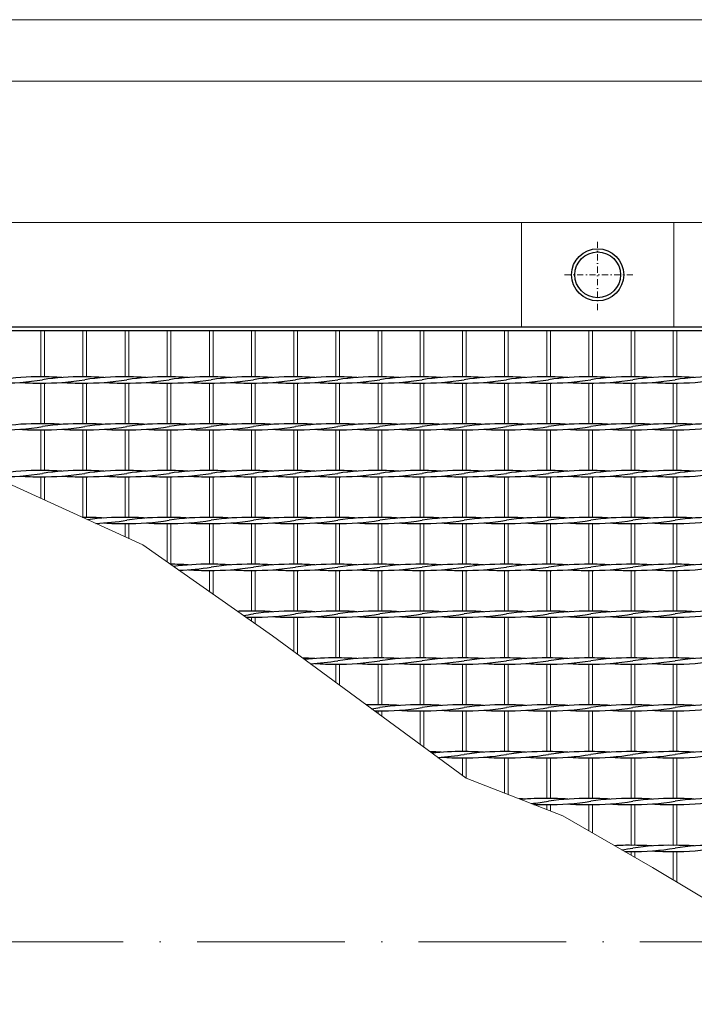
# Model space of a CAD drawing. Header units: millimetres. Extents: x -6178 to 18141, y -8419 to 8560.
# Tile 11 of 256: x -4123 to -3574, y -2056 to -1255. Entities that reach past the tile are written whole.
import ezdxf

# ---------------------------------------------------------------- set-up
doc = ezdxf.new("R2010")
doc.units = ezdxf.units.MM
doc.linetypes.add('ACAD_ISO10W100', pattern=[18, 12, -3, 0, -3])
doc.linetypes.add('DASHDOT', pattern=[1, 0.5, -0.25, 0, -0.25])
for name, color, linetype, lineweight in [('Geländer', 7, 'Continuous', 25), ('Pflaster-Gehweg', 7, 'Continuous', 15), ('Stufen&Podest', 7, 'Continuous', 9), ('Tragegurt', 7, 'Continuous', 20)]:
    doc.layers.add(name, color=color, linetype=linetype, lineweight=lineweight)

msp = doc.modelspace()

# ---------------------------------------------------------------- linework, layer by layer
at = {"linetype": 'ACAD_ISO10W100', "lineweight": 18, "ltscale": 10}
msp.add_line((7127.74035, -2005.40053), (-5297.4259, -2005.40053), dxfattribs=at)
at = {"layer": 'Geländer', "lineweight": 9}
for p, q in [((-3714.61948, -1420.40053), (-3714.61948, -1505.40053)), ((-3590.61948, -1420.40053), (-3590.61948, -1505.40053))]:
    msp.add_line(p, q, dxfattribs=at)
at = {"layer": 'Geländer', "linetype": 'DASHDOT', "lineweight": 9, "ltscale": 10}
for p, q in [((-3652.61948, -1491.55799), (-3652.61948, -1434.24307)), ((-3623.96202, -1462.90053), (-3681.27694, -1462.90053))]:
    msp.add_line(p, q, dxfattribs=at)
at = {"layer": 'Geländer'}
for radius in [21.2, 18.6]:
    msp.add_circle((-3652.61948, -1462.90053), radius, dxfattribs=at)
at = {"layer": 'Pflaster-Gehweg'}
for p, q in [((2004.38052, -1255.40053), (-4546.19553, -1255.40053)), ((2004.38052, -1305.40053), (-4546.19553, -1305.40053))]:
    msp.add_line(p, q, dxfattribs=at)
at = {"layer": 'Stufen&Podest', "lineweight": 30}
for p, q in [((375.89286, -1505.40053), (-4984.61948, -1505.40053)), ((-2120.61948, -1508.40053), (-4981.61948, -1508.40053))]:
    msp.add_line(p, q, dxfattribs=at)
at = {"layer": 'Stufen&Podest'}
for p, q in [((-4105.61948, -1508.40053), (-4105.61948, -1545.9469)), ((-4102.61948, -1508.40053), (-4102.61948, -1545.93517)), ((-4071.31948, -1508.40053), (-4071.31948, -1545.9469)), ((-4068.31948, -1508.40053), (-4068.31948, -1545.93517)), ((-3968.41948, -1508.40053), (-3968.41948, -1545.9469)), ((-3965.41948, -1508.40053), (-3965.41948, -1545.93517)), ((-3934.11948, -1508.40053), (-3934.11948, -1545.9469)), ((-3931.11948, -1508.40053), (-3931.11948, -1545.93517)), ((-3831.21948, -1508.40053), (-3831.21948, -1545.9469)), ((-3828.21948, -1508.40053), (-3828.21948, -1545.93517)), ((-3796.91948, -1508.40053), (-3796.91948, -1545.9469)), ((-3793.91948, -1508.40053), (-3793.91948, -1545.93517)), ((-3694.01948, -1508.40053), (-3694.01948, -1545.9469)), ((-3691.01948, -1508.40053), (-3691.01948, -1545.93517)), ((-3591.11948, -1508.40053), (-3591.11948, -1545.9469)), ((-3588.11948, -1508.40053), (-3588.11948, -1545.93517)), ((-4105.61948, -1550.9469), (-4105.61948, -1584.0469)), ((-4102.61948, -1550.95862), (-4102.61948, -1584.03517)), ((-4071.31948, -1550.9469), (-4071.31948, -1584.0469)), ((-4068.31948, -1550.95862), (-4068.31948, -1584.03517)), ((-3968.41948, -1550.9469), (-3968.41948, -1584.0469)), ((-3965.41948, -1550.95862), (-3965.41948, -1584.03517)), ((-3934.11948, -1550.9469), (-3934.11948, -1584.0469)), ((-3931.11948, -1550.95862), (-3931.11948, -1584.03517)), ((-3831.21948, -1550.9469), (-3831.21948, -1584.0469)), ((-3828.21948, -1550.95862), (-3828.21948, -1584.03517)), ((-3796.91948, -1550.9469), (-3796.91948, -1584.0469)), ((-3793.91948, -1550.95862), (-3793.91948, -1584.03517)), ((-3694.01948, -1550.9469), (-3694.01948, -1584.0469)), ((-3691.01948, -1550.95862), (-3691.01948, -1584.03517)), ((-3591.11948, -1550.9469), (-3591.11948, -1584.0469)), ((-3588.11948, -1550.95862), (-3588.11948, -1584.03517)), ((-4105.61948, -1589.0469), (-4105.61948, -1622.1469)), ((-4102.61948, -1589.05862), (-4102.61948, -1622.13517)), ((-4071.31948, -1589.0469), (-4071.31948, -1622.1469)), ((-4068.31948, -1589.05862), (-4068.31948, -1622.13517)), ((-3968.41948, -1589.0469), (-3968.41948, -1622.1469)), ((-3965.41948, -1589.05862), (-3965.41948, -1622.13517)), ((-3934.11948, -1589.0469), (-3934.11948, -1622.1469)), ((-3931.11948, -1589.05862), (-3931.11948, -1622.13517)), ((-3831.21948, -1589.0469), (-3831.21948, -1622.1469)), ((-3828.21948, -1589.05862), (-3828.21948, -1622.13517)), ((-3796.91948, -1589.0469), (-3796.91948, -1622.1469)), ((-3793.91948, -1589.05862), (-3793.91948, -1622.13517)), ((-3694.01948, -1589.0469), (-3694.01948, -1622.1469)), ((-3691.01948, -1589.05862), (-3691.01948, -1622.13517)), ((-3591.11948, -1589.0469), (-3591.11948, -1622.1469)), ((-3588.11948, -1589.05862), (-3588.11948, -1622.13517)), ((-4105.61948, -1627.1469), (-4105.61948, -1644.72324)), ((-4102.61948, -1627.15862), (-4102.61948, -1646.08871)), ((-4071.31948, -1627.1469), (-4071.31948, -1660.2469)), ((-4068.31948, -1627.15862), (-4068.31948, -1660.23517)), ((-3968.41948, -1627.1469), (-3968.41948, -1660.2469)), ((-3965.41948, -1627.15862), (-3965.41948, -1660.23517)), ((-3934.11948, -1627.1469), (-3934.11948, -1660.2469)), ((-3931.11948, -1627.15862), (-3931.11948, -1660.23517)), ((-3831.21948, -1627.1469), (-3831.21948, -1660.2469)), ((-3828.21948, -1627.15862), (-3828.21948, -1660.23517)), ((-3796.91948, -1627.1469), (-3796.91948, -1660.2469)), ((-3793.91948, -1627.15862), (-3793.91948, -1660.23517)), ((-3694.01948, -1627.1469), (-3694.01948, -1660.2469)), ((-3691.01948, -1627.15862), (-3691.01948, -1660.23517)), ((-3591.11948, -1627.1469), (-3591.11948, -1660.2469)), ((-3588.11948, -1627.15862), (-3588.11948, -1660.23517)), ((-3968.41948, -1665.2469), (-3968.41948, -1698.3469)), ((-3965.41948, -1665.25862), (-3965.41948, -1698.33517)), ((-3934.11948, -1665.2469), (-3934.11948, -1698.3469)), ((-3931.11948, -1665.25862), (-3931.11948, -1698.33517)), ((-3831.21948, -1665.2469), (-3831.21948, -1698.3469)), ((-3828.21948, -1665.25862), (-3828.21948, -1698.33517)), ((-3796.91948, -1665.2469), (-3796.91948, -1698.3469)), ((-3793.91948, -1665.25862), (-3793.91948, -1698.33517)), ((-3694.01948, -1665.2469), (-3694.01948, -1698.3469)), ((-3691.01948, -1665.25862), (-3691.01948, -1698.33517)), ((-3591.11948, -1665.2469), (-3591.11948, -1698.3469)), ((-3588.11948, -1665.25862), (-3588.11948, -1698.33517)), ((-3968.41948, -1703.3469), (-3968.41948, -1720.63838)), ((-3965.41948, -1703.35862), (-3965.41948, -1722.74809)), ((-3934.11948, -1703.3469), (-3934.11948, -1736.4469)), ((-3931.11948, -1703.35862), (-3931.11948, -1736.43517)), ((-3831.21948, -1703.3469), (-3831.21948, -1736.4469)), ((-3828.21948, -1703.35862), (-3828.21948, -1736.43517)), ((-3796.91948, -1703.3469), (-3796.91948, -1736.4469)), ((-3793.91948, -1703.35862), (-3793.91948, -1736.43517)), ((-3694.01948, -1703.3469), (-3694.01948, -1736.4469)), ((-3691.01948, -1703.35862), (-3691.01948, -1736.43517)), ((-3591.11948, -1703.3469), (-3591.11948, -1736.4469)), ((-3588.11948, -1703.35862), (-3588.11948, -1736.43517)), ((-3934.11948, -1741.4469), (-3934.11948, -1744.75938)), ((-3931.11948, -1741.45862), (-3931.11948, -1746.86909)), ((-3831.21948, -1741.4469), (-3831.21948, -1774.5469)), ((-3828.21948, -1741.45862), (-3828.21948, -1774.53517)), ((-3796.91948, -1741.4469), (-3796.91948, -1774.5469)), ((-3793.91948, -1741.45862), (-3793.91948, -1774.53517)), ((-3694.01948, -1741.4469), (-3694.01948, -1774.5469)), ((-3691.01948, -1741.45862), (-3691.01948, -1774.53517)), ((-3591.11948, -1741.4469), (-3591.11948, -1774.5469)), ((-3588.11948, -1741.45862), (-3588.11948, -1774.53517)), ((-3831.21948, -1779.5469), (-3831.21948, -1812.6469)), ((-3828.21948, -1779.55862), (-3828.21948, -1812.63517)), ((-3796.91948, -1779.5469), (-3796.91948, -1812.6469)), ((-3793.91948, -1779.55862), (-3793.91948, -1812.63517)), ((-3694.01948, -1779.5469), (-3694.01948, -1812.6469)), ((-3691.01948, -1779.55862), (-3691.01948, -1812.63517)), ((-3591.11948, -1779.5469), (-3591.11948, -1812.6469)), ((-3588.11948, -1779.55862), (-3588.11948, -1812.63517)), ((-3831.21948, -1817.6469), (-3831.21948, -1819.7538)), ((-3828.21948, -1817.65862), (-3828.21948, -1821.95533)), ((-3796.91948, -1817.6469), (-3796.91948, -1844.92459)), ((-3793.91948, -1817.65862), (-3793.91948, -1847.12611)), ((-3694.01948, -1817.6469), (-3694.01948, -1850.7469)), ((-3691.01948, -1817.65862), (-3691.01948, -1850.73517)), ((-3591.11948, -1817.6469), (-3591.11948, -1850.7469)), ((-3588.11948, -1817.65862), (-3588.11948, -1850.73517)), ((-3694.01948, -1855.7469), (-3694.01948, -1888.8469)), ((-3691.01948, -1855.75862), (-3691.01948, -1888.83517)), ((-3591.11948, -1855.7469), (-3591.11948, -1888.8469)), ((-3588.11948, -1855.75862), (-3588.11948, -1888.83517)), ((-3694.01948, -1893.8469), (-3694.01948, -1897.75449)), ((-3691.01948, -1893.85862), (-3691.01948, -1898.91871)), ((-3591.11948, -1893.8469), (-3591.11948, -1926.9469)), ((-3588.11948, -1893.85862), (-3588.11948, -1926.93517)), ((-3591.11948, -1931.9469), (-3591.11948, -1955.04224)), ((-3588.11948, -1931.95862), (-3588.11948, -1956.84138))]:
    msp.add_line(p, q, dxfattribs=at)
at = {"layer": 'Stufen&Podest', "lineweight": 20}
for p, q in [((-4037.01948, -1508.40053), (-4037.01948, -1545.9469)), ((-4034.01948, -1508.40053), (-4034.01948, -1545.93517)), ((-4002.71948, -1508.40053), (-4002.71948, -1545.9469)), ((-3999.71948, -1508.40053), (-3999.71948, -1545.93517)), ((-3899.81948, -1508.40053), (-3899.81948, -1545.9469)), ((-3896.81948, -1508.40053), (-3896.81948, -1545.93517)), ((-3865.51948, -1508.40053), (-3865.51948, -1545.9469)), ((-3862.51948, -1508.40053), (-3862.51948, -1545.93517)), ((-3762.61948, -1508.40053), (-3762.61948, -1545.9469)), ((-3759.61948, -1508.40053), (-3759.61948, -1545.93517)), ((-3728.31948, -1508.40053), (-3728.31948, -1545.9469)), ((-3725.31948, -1508.40053), (-3725.31948, -1545.93517)), ((-3659.71948, -1508.40053), (-3659.71948, -1545.9469)), ((-3656.71948, -1508.40053), (-3656.71948, -1545.93517)), ((-3625.41948, -1508.40053), (-3625.41948, -1545.9469)), ((-3622.41948, -1508.40053), (-3622.41948, -1545.93517)), ((-4037.01948, -1550.9469), (-4037.01948, -1584.0469)), ((-4034.01948, -1550.95862), (-4034.01948, -1584.03517)), ((-4002.71948, -1550.9469), (-4002.71948, -1584.0469)), ((-3999.71948, -1550.95862), (-3999.71948, -1584.03517)), ((-3899.81948, -1550.9469), (-3899.81948, -1584.0469)), ((-3896.81948, -1550.95862), (-3896.81948, -1584.03517)), ((-3865.51948, -1550.9469), (-3865.51948, -1584.0469)), ((-3862.51948, -1550.95862), (-3862.51948, -1584.03517)), ((-3762.61948, -1550.9469), (-3762.61948, -1584.0469)), ((-3759.61948, -1550.95862), (-3759.61948, -1584.03517)), ((-3728.31948, -1550.9469), (-3728.31948, -1584.0469)), ((-3725.31948, -1550.95862), (-3725.31948, -1584.03517)), ((-3659.71948, -1550.9469), (-3659.71948, -1584.0469)), ((-3656.71948, -1550.95862), (-3656.71948, -1584.03517)), ((-3625.41948, -1550.9469), (-3625.41948, -1584.0469)), ((-3622.41948, -1550.95862), (-3622.41948, -1584.03517)), ((-4037.01948, -1589.0469), (-4037.01948, -1622.1469)), ((-4034.01948, -1589.05862), (-4034.01948, -1622.13517)), ((-4002.71948, -1589.0469), (-4002.71948, -1622.1469)), ((-3999.71948, -1589.05862), (-3999.71948, -1622.13517)), ((-3899.81948, -1589.0469), (-3899.81948, -1622.1469)), ((-3896.81948, -1589.05862), (-3896.81948, -1622.13517)), ((-3865.51948, -1589.0469), (-3865.51948, -1622.1469)), ((-3862.51948, -1589.05862), (-3862.51948, -1622.13517)), ((-3762.61948, -1589.0469), (-3762.61948, -1622.1469)), ((-3759.61948, -1589.05862), (-3759.61948, -1622.13517)), ((-3728.31948, -1589.0469), (-3728.31948, -1622.1469)), ((-3725.31948, -1589.05862), (-3725.31948, -1622.13517)), ((-3659.71948, -1589.0469), (-3659.71948, -1622.1469)), ((-3656.71948, -1589.05862), (-3656.71948, -1622.13517)), ((-3625.41948, -1589.0469), (-3625.41948, -1622.1469)), ((-3622.41948, -1589.05862), (-3622.41948, -1622.13517)), ((-4037.01948, -1627.1469), (-4037.01948, -1660.2469)), ((-4034.01948, -1627.15862), (-4034.01948, -1660.23517)), ((-4002.71948, -1627.1469), (-4002.71948, -1660.2469)), ((-3999.71948, -1627.15862), (-3999.71948, -1660.23517)), ((-3899.81948, -1627.1469), (-3899.81948, -1660.2469)), ((-3896.81948, -1627.15862), (-3896.81948, -1660.23517)), ((-3865.51948, -1627.1469), (-3865.51948, -1660.2469)), ((-3862.51948, -1627.15862), (-3862.51948, -1660.23517)), ((-3762.61948, -1627.1469), (-3762.61948, -1660.2469)), ((-3759.61948, -1627.15862), (-3759.61948, -1660.23517)), ((-3728.31948, -1627.1469), (-3728.31948, -1660.2469)), ((-3725.31948, -1627.15862), (-3725.31948, -1660.23517)), ((-3659.71948, -1627.1469), (-3659.71948, -1660.2469)), ((-3656.71948, -1627.15862), (-3656.71948, -1660.23517)), ((-3625.41948, -1627.1469), (-3625.41948, -1660.2469)), ((-3622.41948, -1627.15862), (-3622.41948, -1660.23517)), ((-4037.01948, -1665.2469), (-4037.01948, -1675.94699)), ((-4034.01948, -1665.25862), (-4034.01948, -1677.31246)), ((-4002.71948, -1665.2469), (-4002.71948, -1696.51737)), ((-3999.71948, -1665.25862), (-3999.71948, -1698.33517)), ((-3899.81948, -1665.2469), (-3899.81948, -1698.3469)), ((-3896.81948, -1665.25862), (-3896.81948, -1698.33517)), ((-3865.51948, -1665.2469), (-3865.51948, -1698.3469)), ((-3862.51948, -1665.25862), (-3862.51948, -1698.33517)), ((-3762.61948, -1665.2469), (-3762.61948, -1698.3469)), ((-3759.61948, -1665.25862), (-3759.61948, -1698.33517)), ((-3728.31948, -1665.2469), (-3728.31948, -1698.3469)), ((-3725.31948, -1665.25862), (-3725.31948, -1698.33517)), ((-3659.71948, -1665.2469), (-3659.71948, -1698.3469)), ((-3656.71948, -1665.25862), (-3656.71948, -1698.33517)), ((-3625.41948, -1665.2469), (-3625.41948, -1698.3469)), ((-3622.41948, -1665.25862), (-3622.41948, -1698.33517)), ((-3899.81948, -1703.3469), (-3899.81948, -1736.4469)), ((-3896.81948, -1703.35862), (-3896.81948, -1736.43517)), ((-3865.51948, -1703.3469), (-3865.51948, -1736.4469)), ((-3862.51948, -1703.35862), (-3862.51948, -1736.43517)), ((-3762.61948, -1703.3469), (-3762.61948, -1736.4469)), ((-3759.61948, -1703.35862), (-3759.61948, -1736.43517)), ((-3728.31948, -1703.3469), (-3728.31948, -1736.4469)), ((-3725.31948, -1703.35862), (-3725.31948, -1736.43517)), ((-3659.71948, -1703.3469), (-3659.71948, -1736.4469)), ((-3656.71948, -1703.35862), (-3656.71948, -1736.43517)), ((-3625.41948, -1703.3469), (-3625.41948, -1736.4469)), ((-3622.41948, -1703.35862), (-3622.41948, -1736.43517)), ((-3899.81948, -1741.4469), (-3899.81948, -1769.41223)), ((-3896.81948, -1741.45862), (-3896.81948, -1771.61376)), ((-3865.51948, -1741.4469), (-3865.51948, -1774.5469)), ((-3862.51948, -1741.45862), (-3862.51948, -1774.53517)), ((-3762.61948, -1741.4469), (-3762.61948, -1774.5469)), ((-3759.61948, -1741.45862), (-3759.61948, -1774.53517)), ((-3728.31948, -1741.4469), (-3728.31948, -1774.5469)), ((-3725.31948, -1741.45862), (-3725.31948, -1774.53517)), ((-3659.71948, -1741.4469), (-3659.71948, -1774.5469)), ((-3656.71948, -1741.45862), (-3656.71948, -1774.53517)), ((-3625.41948, -1741.4469), (-3625.41948, -1774.5469)), ((-3622.41948, -1741.45862), (-3622.41948, -1774.53517)), ((-3865.51948, -1779.5469), (-3865.51948, -1794.58302)), ((-3862.51948, -1779.55862), (-3862.51948, -1796.78454)), ((-3762.61948, -1779.5469), (-3762.61948, -1812.6469)), ((-3759.61948, -1779.55862), (-3759.61948, -1812.63517)), ((-3728.31948, -1779.5469), (-3728.31948, -1812.6469)), ((-3725.31948, -1779.55862), (-3725.31948, -1812.63517)), ((-3659.71948, -1779.5469), (-3659.71948, -1812.6469)), ((-3656.71948, -1779.55862), (-3656.71948, -1812.63517)), ((-3625.41948, -1779.5469), (-3625.41948, -1812.6469)), ((-3622.41948, -1779.55862), (-3622.41948, -1812.63517)), ((-3762.61948, -1817.6469), (-3762.61948, -1850.7469)), ((-3759.61948, -1817.65862), (-3759.61948, -1850.73517)), ((-3728.31948, -1817.6469), (-3728.31948, -1850.7469)), ((-3725.31948, -1817.65862), (-3725.31948, -1850.73517)), ((-3659.71948, -1817.6469), (-3659.71948, -1850.7469)), ((-3656.71948, -1817.65862), (-3656.71948, -1850.73517)), ((-3625.41948, -1817.6469), (-3625.41948, -1850.7469)), ((-3622.41948, -1817.65862), (-3622.41948, -1850.73517)), ((-3762.61948, -1855.7469), (-3762.61948, -1870.09537)), ((-3759.61948, -1855.75862), (-3759.61948, -1872.2969)), ((-3728.31948, -1855.7469), (-3728.31948, -1884.44359)), ((-3725.31948, -1855.75862), (-3725.31948, -1885.6078)), ((-3659.71948, -1855.7469), (-3659.71948, -1888.8469)), ((-3656.71948, -1855.75862), (-3656.71948, -1888.83517)), ((-3625.41948, -1855.7469), (-3625.41948, -1888.8469)), ((-3622.41948, -1855.75862), (-3622.41948, -1888.83517)), ((-3659.71948, -1893.8469), (-3659.71948, -1915.05653)), ((-3656.71948, -1893.85862), (-3656.71948, -1916.78858)), ((-3625.41948, -1893.8469), (-3625.41948, -1926.9469)), ((-3622.41948, -1893.85862), (-3622.41948, -1926.93517)), ((-3625.41948, -1931.9469), (-3625.41948, -1934.85964)), ((-3622.41948, -1931.95862), (-3622.41948, -1936.59169))]:
    msp.add_line(p, q, dxfattribs=at)
at = {"layer": 'Stufen&Podest'}
msp.add_lwpolyline([(-2802.21948, -1508.40053), (-2822.12668, -1640.87481), (-2884.87451, -1757.65994), (-2989.81488, -1796.58831), (-3057.97203, -1874.44507), (-3131.2815, -1954.81194), (-3264.29358, -2022.58916), (-3372.24263, -2056.24439), (-3466.3644, -2030.29214), (-3543.17642, -1983.79436), (-3608.08798, -1944.86599), (-3680.80562, -1902.88244), (-3759.61948, -1872.2969), (-3917.19693, -1756.65993), (-4022.70706, -1682.46139), (-4191.58185, -1605.5969), (-4325.96134, -1566.82272), (-4366.68238, -1527.16785), (-4366.68238, -1508.40053)], dxfattribs=at)
at = {"layer": 'Stufen&Podest', "lineweight": 30}
for centre, start, end in [((-4137.61848, -1345.96863), 269.21089483, 279.41143824), ((-4107.92048, -1750.91343), 89.21089462, 98.55019958), ((-4107.92048, -1345.95691), 265.86862913, 270.64315173), ((-4103.31848, -1345.96863), 269.21089495, 279.41143824), ((-4103.31848, -1750.92516), 85.8686289, 90.49720198), ((-4073.62048, -1750.91343), 89.2108945, 98.55019958), ((-4073.62048, -1345.95691), 265.86862909, 270.64315173), ((-4069.01848, -1345.96863), 269.21089474, 279.41143824), ((-4069.01848, -1750.92516), 85.86862891, 90.49720181), ((-4039.32048, -1750.91343), 89.21089473, 98.55019958), ((-4039.32048, -1345.95691), 265.86862909, 270.64315173), ((-4034.71848, -1345.96863), 269.21089474, 279.41143824), ((-4034.71848, -1750.92516), 85.86862885, 90.49720197), ((-4005.02048, -1750.91343), 89.21089472, 98.55019958), ((-4005.02048, -1345.95691), 265.86862907, 270.64315173), ((-4000.41848, -1345.96863), 269.21089483, 279.41143824), ((-4000.41848, -1750.92516), 85.86862888, 90.49720201), ((-3970.72048, -1750.91343), 89.21089462, 98.55019958), ((-3970.72048, -1345.95691), 265.86862913, 270.64315173), ((-3966.11848, -1345.96863), 269.21089495, 279.41143824), ((-3966.11848, -1750.92516), 85.8686289, 90.49720198), ((-3936.42048, -1750.91343), 89.2108945, 98.55019958), ((-3936.42048, -1345.95691), 265.86862909, 270.64315173), ((-3931.81848, -1345.96863), 269.21089474, 279.41143824), ((-3931.81848, -1750.92516), 85.86862891, 90.49720181), ((-3902.12048, -1750.91343), 89.21089473, 98.55019958), ((-3902.12048, -1345.95691), 265.86862909, 270.64315173), ((-3897.51848, -1345.96863), 269.21089474, 279.41143824), ((-3897.51848, -1750.92516), 85.86862885, 90.49720197), ((-3867.82048, -1750.91343), 89.21089472, 98.55019958), ((-3867.82048, -1345.95691), 265.86862907, 270.64315173), ((-3863.21848, -1345.96863), 269.21089483, 279.41143824), ((-3863.21848, -1750.92516), 85.86862888, 90.49720201), ((-3833.52048, -1750.91343), 89.21089462, 98.55019958), ((-3833.52048, -1345.95691), 265.86862913, 270.64315173), ((-3828.91848, -1345.96863), 269.21089495, 279.41143824), ((-3828.91848, -1750.92516), 85.8686289, 90.49720198), ((-3799.22048, -1750.91343), 89.2108945, 98.55019958), ((-3799.22048, -1345.95691), 265.86862909, 270.64315173), ((-3794.61848, -1345.96863), 269.21089474, 279.41143824), ((-3794.61848, -1750.92516), 85.86862891, 90.49720181), ((-3764.92048, -1750.91343), 89.21089473, 98.55019958), ((-3764.92048, -1345.95691), 265.86862909, 270.64315173), ((-3760.31848, -1345.96863), 269.21089474, 279.41143824), ((-3760.31848, -1750.92516), 85.86862885, 90.49720197), ((-3730.62048, -1750.91343), 89.21089472, 98.55019958), ((-3730.62048, -1345.95691), 265.86862907, 270.64315173), ((-3726.01848, -1345.96863), 269.21089483, 279.41143824), ((-3726.01848, -1750.92516), 85.86862888, 90.49720201), ((-3696.32048, -1750.91343), 89.21089462, 98.55019958), ((-3696.32048, -1345.95691), 265.86862913, 270.64315173), ((-3691.71848, -1345.96863), 269.21089495, 279.41143824), ((-3691.71848, -1750.92516), 85.8686289, 90.49720198), ((-3662.02048, -1750.91343), 89.2108945, 98.55019958), ((-3662.02048, -1345.95691), 265.86862909, 270.64315173), ((-3657.41848, -1345.96863), 269.21089474, 279.41143824), ((-3657.41848, -1750.92516), 85.86862885, 90.49720197), ((-3627.72048, -1750.91343), 89.21089472, 98.55019958), ((-3627.72048, -1345.95691), 265.86862907, 270.64315173), ((-3623.11848, -1345.96863), 269.21089483, 279.41143824), ((-3623.11848, -1750.92516), 85.86862888, 90.49720201), ((-3593.42048, -1750.91343), 89.21089462, 98.55019958), ((-3593.42048, -1345.95691), 265.86862913, 270.64315173), ((-3588.81848, -1345.96863), 269.21089495, 279.41143824), ((-3588.81848, -1750.92516), 85.8686289, 90.49720198), ((-3559.12048, -1750.91343), 89.2108945, 98.55019958), ((-4107.92048, -1789.01343), 89.21089462, 98.55019958), ((-4103.31848, -1789.02516), 85.8686289, 90.49720198), ((-4073.62048, -1789.01343), 89.2108945, 98.55019958), ((-4069.01848, -1789.02516), 85.86862891, 90.49720181), ((-4039.32048, -1789.01343), 89.21089473, 98.55019958), ((-4034.71848, -1789.02516), 85.86862885, 90.49720197), ((-4005.02048, -1789.01343), 89.21089472, 98.55019958), ((-4000.41848, -1789.02516), 85.86862888, 90.49720201), ((-3970.72048, -1789.01343), 89.21089462, 98.55019958), ((-3966.11848, -1789.02516), 85.8686289, 90.49720198), ((-3936.42048, -1789.01343), 89.2108945, 98.55019958), ((-3931.81848, -1789.02516), 85.86862891, 90.49720181), ((-3902.12048, -1789.01343), 89.21089473, 98.55019958), ((-3897.51848, -1789.02516), 85.86862885, 90.49720197), ((-3867.82048, -1789.01343), 89.21089472, 98.55019958), ((-3863.21848, -1789.02516), 85.86862888, 90.49720201), ((-3833.52048, -1789.01343), 89.21089462, 98.55019958), ((-3828.91848, -1789.02516), 85.8686289, 90.49720198), ((-3799.22048, -1789.01343), 89.2108945, 98.55019958), ((-3794.61848, -1789.02516), 85.86862891, 90.49720181), ((-3764.92048, -1789.01343), 89.21089473, 98.55019958), ((-3760.31848, -1789.02516), 85.86862885, 90.49720197), ((-3730.62048, -1789.01343), 89.21089472, 98.55019958), ((-3726.01848, -1789.02516), 85.86862888, 90.49720201), ((-3696.32048, -1789.01343), 89.21089462, 98.55019958), ((-3691.71848, -1789.02516), 85.8686289, 90.49720198), ((-3662.02048, -1789.01343), 89.2108945, 98.55019958), ((-3657.41848, -1789.02516), 85.86862885, 90.49720197), ((-3627.72048, -1789.01343), 89.21089472, 98.55019958), ((-3623.11848, -1789.02516), 85.86862888, 90.49720201), ((-3593.42048, -1789.01343), 89.21089462, 98.55019958), ((-3588.81848, -1789.02516), 85.8686289, 90.49720198), ((-3559.12048, -1789.01343), 89.2108945, 98.55019958), ((-4137.61848, -1384.06863), 269.21089483, 279.41143824), ((-4107.92048, -1384.05691), 265.86862913, 270.64315173), ((-4103.31848, -1384.06863), 269.21089495, 279.41143824), ((-4073.62048, -1384.05691), 265.86862909, 270.64315173), ((-4069.01848, -1384.06863), 269.21089474, 279.41143824), ((-4039.32048, -1384.05691), 265.86862909, 270.64315173), ((-4034.71848, -1384.06863), 269.21089474, 279.41143824), ((-4005.02048, -1384.05691), 265.86862907, 270.64315173), ((-4000.41848, -1384.06863), 269.21089483, 279.41143824), ((-3970.72048, -1384.05691), 265.86862913, 270.64315173), ((-3966.11848, -1384.06863), 269.21089495, 279.41143824), ((-3936.42048, -1384.05691), 265.86862909, 270.64315173), ((-3931.81848, -1384.06863), 269.21089474, 279.41143824), ((-3902.12048, -1384.05691), 265.86862909, 270.64315173), ((-3897.51848, -1384.06863), 269.21089474, 279.41143824), ((-3867.82048, -1384.05691), 265.86862907, 270.64315173), ((-3863.21848, -1384.06863), 269.21089483, 279.41143824), ((-3833.52048, -1384.05691), 265.86862913, 270.64315173), ((-3828.91848, -1384.06863), 269.21089495, 279.41143824), ((-3799.22048, -1384.05691), 265.86862909, 270.64315173), ((-3794.61848, -1384.06863), 269.21089474, 279.41143824), ((-3764.92048, -1384.05691), 265.86862909, 270.64315173), ((-3760.31848, -1384.06863), 269.21089474, 279.41143824), ((-3730.62048, -1384.05691), 265.86862907, 270.64315173), ((-3726.01848, -1384.06863), 269.21089483, 279.41143824), ((-3696.32048, -1384.05691), 265.86862913, 270.64315173), ((-3691.71848, -1384.06863), 269.21089495, 279.41143824), ((-3662.02048, -1384.05691), 265.86862909, 270.64315173), ((-3657.41848, -1384.06863), 269.21089474, 279.41143824), ((-3627.72048, -1384.05691), 265.86862907, 270.64315173), ((-3623.11848, -1384.06863), 269.21089483, 279.41143824), ((-3593.42048, -1384.05691), 265.86862913, 270.64315173), ((-3588.81848, -1384.06863), 269.21089495, 279.41143824), ((-4137.61848, -1422.16863), 269.21089483, 279.41143824), ((-4107.92048, -1827.11343), 89.21089462, 98.55019958), ((-4103.31848, -1422.16863), 269.21089495, 279.41143824), ((-4103.31848, -1827.12516), 85.8686289, 90.49720198), ((-4073.62048, -1827.11343), 89.2108945, 98.55019958), ((-4069.01848, -1422.16863), 269.21089474, 279.41143824), ((-4069.01848, -1827.12516), 85.86862891, 90.49720181), ((-4039.32048, -1827.11343), 89.21089473, 98.55019958), ((-4034.71848, -1422.16863), 269.21089474, 279.41143824), ((-4034.71848, -1827.12516), 85.86862885, 90.49720197), ((-4005.02048, -1827.11343), 89.21089472, 98.55019958), ((-4000.41848, -1422.16863), 269.21089483, 279.41143824), ((-4000.41848, -1827.12516), 85.86862888, 90.49720201), ((-3970.72048, -1827.11343), 89.21089462, 98.55019958), ((-3966.11848, -1422.16863), 269.21089495, 279.41143824), ((-3966.11848, -1827.12516), 85.8686289, 90.49720198), ((-3936.42048, -1827.11343), 89.2108945, 98.55019958), ((-3931.81848, -1422.16863), 269.21089474, 279.41143824), ((-3931.81848, -1827.12516), 85.86862891, 90.49720181), ((-3902.12048, -1827.11343), 89.21089473, 98.55019958), ((-3897.51848, -1422.16863), 269.21089474, 279.41143824), ((-3897.51848, -1827.12516), 85.86862885, 90.49720197), ((-3867.82048, -1827.11343), 89.21089472, 98.55019958), ((-3863.21848, -1422.16863), 269.21089483, 279.41143824), ((-3863.21848, -1827.12516), 85.86862888, 90.49720201), ((-3833.52048, -1827.11343), 89.21089462, 98.55019958), ((-3828.91848, -1422.16863), 269.21089495, 279.41143824), ((-3828.91848, -1827.12516), 85.8686289, 90.49720198), ((-3799.22048, -1827.11343), 89.2108945, 98.55019958), ((-3794.61848, -1422.16863), 269.21089474, 279.41143824), ((-3794.61848, -1827.12516), 85.86862891, 90.49720181), ((-3764.92048, -1827.11343), 89.21089473, 98.55019958), ((-3760.31848, -1422.16863), 269.21089474, 279.41143824), ((-3760.31848, -1827.12516), 85.86862885, 90.49720197), ((-3730.62048, -1827.11343), 89.21089472, 98.55019958), ((-3726.01848, -1422.16863), 269.21089483, 279.41143824), ((-3726.01848, -1827.12516), 85.86862888, 90.49720201), ((-3696.32048, -1827.11343), 89.21089462, 98.55019958), ((-3691.71848, -1422.16863), 269.21089495, 279.41143824), ((-3691.71848, -1827.12516), 85.8686289, 90.49720198), ((-3662.02048, -1827.11343), 89.2108945, 98.55019958), ((-3657.41848, -1422.16863), 269.21089474, 279.41143824), ((-3657.41848, -1827.12516), 85.86862885, 90.49720197), ((-3627.72048, -1827.11343), 89.21089472, 98.55019958), ((-3623.11848, -1422.16863), 269.21089483, 279.41143824), ((-3623.11848, -1827.12516), 85.86862888, 90.49720201), ((-3593.42048, -1827.11343), 89.21089462, 98.55019958), ((-3588.81848, -1422.16863), 269.21089495, 279.41143824), ((-3588.81848, -1827.12516), 85.8686289, 90.49720198), ((-3559.12048, -1827.11343), 89.2108945, 98.55019958), ((-4107.92048, -1422.15691), 265.86862913, 270.64315173), ((-4073.62048, -1422.15691), 265.86862909, 270.64315173), ((-4039.32048, -1422.15691), 265.86862909, 270.64315173), ((-4005.02048, -1422.15691), 265.86862907, 270.64315173), ((-3970.72048, -1422.15691), 265.86862913, 270.64315173), ((-3936.42048, -1422.15691), 265.86862909, 270.64315173), ((-3902.12048, -1422.15691), 265.86862909, 270.64315173), ((-3867.82048, -1422.15691), 265.86862907, 270.64315173), ((-3833.52048, -1422.15691), 265.86862913, 270.64315173), ((-3799.22048, -1422.15691), 265.86862909, 270.64315173), ((-3764.92048, -1422.15691), 265.86862909, 270.64315173), ((-3730.62048, -1422.15691), 265.86862907, 270.64315173), ((-3696.32048, -1422.15691), 265.86862913, 270.64315173), ((-3662.02048, -1422.15691), 265.86862909, 270.64315173), ((-3627.72048, -1422.15691), 265.86862907, 270.64315173), ((-3593.42048, -1422.15691), 265.86862913, 270.64315173), ((-4073.62048, -1865.21343), 89.2108945, 89.4197002), ((-4069.01848, -1865.22516), 85.86862891, 90.49720181), ((-4039.32048, -1865.21343), 89.21089473, 97.85623324), ((-4069.01848, -1460.26863), 272.28181774, 279.41143824), ((-4039.32048, -1460.25691), 265.86862909, 270.64315173), ((-4034.71848, -1460.26863), 269.21089474, 279.41143824), ((-4034.71848, -1865.22516), 85.86862885, 90.49720197), ((-4005.02048, -1865.21343), 89.21089472, 98.55019958), ((-4005.02048, -1460.25691), 265.86862907, 270.64315173), ((-4000.41848, -1460.26863), 269.21089483, 279.41143824), ((-4000.41848, -1865.22516), 85.86862888, 90.49720201), ((-3970.72048, -1865.21343), 89.21089462, 98.55019958), ((-3970.72048, -1460.25691), 265.86862913, 270.64315173), ((-3966.11848, -1460.26863), 269.21089495, 279.41143824), ((-3966.11848, -1865.22516), 85.8686289, 90.49720198), ((-3936.42048, -1865.21343), 89.2108945, 98.55019958), ((-3936.42048, -1460.25691), 265.86862909, 270.64315173), ((-3931.81848, -1460.26863), 269.21089474, 279.41143824), ((-3931.81848, -1865.22516), 85.86862891, 90.49720181), ((-3902.12048, -1865.21343), 89.21089473, 98.55019958), ((-3902.12048, -1460.25691), 265.86862909, 270.64315173), ((-3897.51848, -1460.26863), 269.21089474, 279.41143824), ((-3897.51848, -1865.22516), 85.86862885, 90.49720197), ((-3867.82048, -1865.21343), 89.21089472, 98.55019958), ((-3867.82048, -1460.25691), 265.86862907, 270.64315173), ((-3863.21848, -1460.26863), 269.21089483, 279.41143824), ((-3863.21848, -1865.22516), 85.86862888, 90.49720201), ((-3833.52048, -1865.21343), 89.21089462, 98.55019958), ((-3833.52048, -1460.25691), 265.86862913, 270.64315173), ((-3828.91848, -1460.26863), 269.21089495, 279.41143824), ((-3828.91848, -1865.22516), 85.8686289, 90.49720198), ((-3799.22048, -1865.21343), 89.2108945, 98.55019958), ((-3799.22048, -1460.25691), 265.86862909, 270.64315173), ((-3794.61848, -1460.26863), 269.21089474, 279.41143824), ((-3794.61848, -1865.22516), 85.86862891, 90.49720181), ((-3764.92048, -1865.21343), 89.21089473, 98.55019958), ((-3764.92048, -1460.25691), 265.86862909, 270.64315173), ((-3760.31848, -1460.26863), 269.21089474, 279.41143824), ((-3760.31848, -1865.22516), 85.86862885, 90.49720197), ((-3730.62048, -1865.21343), 89.21089472, 98.55019958), ((-3730.62048, -1460.25691), 265.86862907, 270.64315173), ((-3726.01848, -1460.26863), 269.21089483, 279.41143824), ((-3726.01848, -1865.22516), 85.86862888, 90.49720201), ((-3696.32048, -1865.21343), 89.21089462, 98.55019958), ((-3696.32048, -1460.25691), 265.86862913, 270.64315173), ((-3691.71848, -1460.26863), 269.21089495, 279.41143824), ((-3691.71848, -1865.22516), 85.8686289, 90.49720198), ((-3662.02048, -1865.21343), 89.2108945, 98.55019958), ((-3662.02048, -1460.25691), 265.86862909, 270.64315173), ((-3657.41848, -1460.26863), 269.21089474, 279.41143824), ((-3657.41848, -1865.22516), 85.86862885, 90.49720197), ((-3627.72048, -1865.21343), 89.21089472, 98.55019958), ((-3627.72048, -1460.25691), 265.86862907, 270.64315173), ((-3623.11848, -1460.26863), 269.21089483, 279.41143824), ((-3623.11848, -1865.22516), 85.86862888, 90.49720201), ((-3593.42048, -1865.21343), 89.21089462, 98.55019958), ((-3593.42048, -1460.25691), 265.86862913, 270.64315173), ((-3588.81848, -1460.26863), 269.21089495, 279.41143824), ((-3588.81848, -1865.22516), 85.8686289, 90.49720198), ((-3559.12048, -1865.21343), 89.2108945, 98.55019958), ((-4000.41848, -1903.32516), 85.86862888, 89.92104405), ((-3970.72048, -1903.31343), 89.21089462, 97.54318709), ((-4000.41848, -1498.36863), 272.02590733, 279.41143824), ((-3970.72048, -1498.35691), 265.86862913, 270.64315173), ((-3966.11848, -1498.36863), 269.21089495, 279.41143824), ((-3966.11848, -1903.32516), 85.8686289, 90.49720198), ((-3936.42048, -1903.31343), 89.2108945, 98.55019958), ((-3936.42048, -1498.35691), 265.86862909, 270.64315173), ((-3931.81848, -1498.36863), 269.21089474, 279.41143824), ((-3931.81848, -1903.32516), 85.86862891, 90.49720181), ((-3902.12048, -1903.31343), 89.21089473, 98.55019958), ((-3902.12048, -1498.35691), 265.86862909, 270.64315173), ((-3897.51848, -1498.36863), 269.21089474, 279.41143824), ((-3897.51848, -1903.32516), 85.86862885, 90.49720197), ((-3867.82048, -1903.31343), 89.21089472, 98.55019958), ((-3867.82048, -1498.35691), 265.86862907, 270.64315173), ((-3863.21848, -1498.36863), 269.21089483, 279.41143824), ((-3863.21848, -1903.32516), 85.86862888, 90.49720201), ((-3833.52048, -1903.31343), 89.21089462, 98.55019958), ((-3833.52048, -1498.35691), 265.86862913, 270.64315173), ((-3828.91848, -1498.36863), 269.21089495, 279.41143824), ((-3828.91848, -1903.32516), 85.8686289, 90.49720198), ((-3799.22048, -1903.31343), 89.2108945, 98.55019958), ((-3799.22048, -1498.35691), 265.86862909, 270.64315173), ((-3794.61848, -1498.36863), 269.21089474, 279.41143824), ((-3794.61848, -1903.32516), 85.86862891, 90.49720181), ((-3764.92048, -1903.31343), 89.21089473, 98.55019958), ((-3764.92048, -1498.35691), 265.86862909, 270.64315173), ((-3760.31848, -1498.36863), 269.21089474, 279.41143824), ((-3760.31848, -1903.32516), 85.86862885, 90.49720197), ((-3730.62048, -1903.31343), 89.21089472, 98.55019958), ((-3730.62048, -1498.35691), 265.86862907, 270.64315173), ((-3726.01848, -1498.36863), 269.21089483, 279.41143824), ((-3726.01848, -1903.32516), 85.86862888, 90.49720201), ((-3696.32048, -1903.31343), 89.21089462, 98.55019958), ((-3696.32048, -1498.35691), 265.86862913, 270.64315173), ((-3691.71848, -1498.36863), 269.21089495, 279.41143824), ((-3691.71848, -1903.32516), 85.8686289, 90.49720198), ((-3662.02048, -1903.31343), 89.2108945, 98.55019958), ((-3662.02048, -1498.35691), 265.86862909, 270.64315173), ((-3657.41848, -1498.36863), 269.21089474, 279.41143824), ((-3657.41848, -1903.32516), 85.86862885, 90.49720197), ((-3627.72048, -1903.31343), 89.21089472, 98.55019958), ((-3627.72048, -1498.35691), 265.86862907, 270.64315173), ((-3623.11848, -1498.36863), 269.21089483, 279.41143824), ((-3623.11848, -1903.32516), 85.86862888, 90.49720201), ((-3593.42048, -1903.31343), 89.21089462, 98.55019958), ((-3593.42048, -1498.35691), 265.86862913, 270.64315173), ((-3588.81848, -1498.36863), 269.21089495, 279.41143824), ((-3588.81848, -1903.32516), 85.8686289, 90.49720198), ((-3559.12048, -1903.31343), 89.2108945, 98.55019958), ((-3936.42048, -1941.41343), 89.2108945, 92.58824402), ((-3931.81848, -1941.42516), 85.86862891, 90.49720181), ((-3902.12048, -1941.41343), 89.21089473, 98.55019958), ((-3897.51848, -1941.42516), 85.86862885, 90.49720197), ((-3867.82048, -1941.41343), 89.21089472, 98.55019958), ((-3863.21848, -1941.42516), 85.86862888, 90.49720201), ((-3833.52048, -1941.41343), 89.21089462, 98.55019958), ((-3828.91848, -1941.42516), 85.8686289, 90.49720198), ((-3799.22048, -1941.41343), 89.2108945, 98.55019958), ((-3794.61848, -1941.42516), 85.86862891, 90.49720181), ((-3764.92048, -1941.41343), 89.21089473, 98.55019958), ((-3760.31848, -1941.42516), 85.86862885, 90.49720197), ((-3730.62048, -1941.41343), 89.21089472, 98.55019958), ((-3726.01848, -1941.42516), 85.86862888, 90.49720201), ((-3696.32048, -1941.41343), 89.21089462, 98.55019958), ((-3691.71848, -1941.42516), 85.8686289, 90.49720198), ((-3662.02048, -1941.41343), 89.2108945, 98.55019958), ((-3657.41848, -1941.42516), 85.86862885, 90.49720197), ((-3627.72048, -1941.41343), 89.21089472, 98.55019958), ((-3623.11848, -1941.42516), 85.86862888, 90.49720201), ((-3593.42048, -1941.41343), 89.21089462, 98.55019958), ((-3588.81848, -1941.42516), 85.8686289, 90.49720198), ((-3559.12048, -1941.41343), 89.2108945, 98.55019958), ((-3966.11848, -1536.46863), 277.03645347, 279.41143824), ((-3936.42048, -1536.45691), 269.32132216, 270.64315173), ((-3931.81848, -1536.46863), 269.21089474, 279.41143824), ((-3902.12048, -1536.45691), 265.86862909, 270.64315173), ((-3897.51848, -1536.46863), 269.21089474, 279.41143824), ((-3867.82048, -1536.45691), 265.86862907, 270.64315173), ((-3863.21848, -1536.46863), 269.21089483, 279.41143824), ((-3833.52048, -1536.45691), 265.86862913, 270.64315173), ((-3828.91848, -1536.46863), 269.21089495, 279.41143824), ((-3799.22048, -1536.45691), 265.86862909, 270.64315173), ((-3794.61848, -1536.46863), 269.21089474, 279.41143824), ((-3764.92048, -1536.45691), 265.86862909, 270.64315173), ((-3760.31848, -1536.46863), 269.21089474, 279.41143824), ((-3730.62048, -1536.45691), 265.86862907, 270.64315173), ((-3726.01848, -1536.46863), 269.21089483, 279.41143824), ((-3696.32048, -1536.45691), 265.86862913, 270.64315173), ((-3691.71848, -1536.46863), 269.21089495, 279.41143824), ((-3662.02048, -1536.45691), 265.86862909, 270.64315173), ((-3657.41848, -1536.46863), 269.21089474, 279.41143824), ((-3627.72048, -1536.45691), 265.86862907, 270.64315173), ((-3623.11848, -1536.46863), 269.21089483, 279.41143824), ((-3593.42048, -1536.45691), 265.86862913, 270.64315173), ((-3588.81848, -1536.46863), 269.21089495, 279.41143824), ((-3897.51848, -1979.52516), 85.86862885, 88.67126892), ((-3867.82048, -1979.51343), 89.21089472, 96.50835672), ((-3897.51848, -1574.56863), 273.1084875, 279.41143824), ((-3863.21848, -1574.56863), 269.21089483, 279.41143824), ((-3863.21848, -1979.52516), 85.86862888, 90.49720201), ((-3833.52048, -1979.51343), 89.21089462, 98.55019958), ((-3828.91848, -1574.56863), 269.21089495, 279.41143824), ((-3828.91848, -1979.52516), 85.8686289, 90.49720198), ((-3799.22048, -1979.51343), 89.2108945, 98.55019958), ((-3794.61848, -1574.56863), 269.21089474, 279.41143824), ((-3794.61848, -1979.52516), 85.86862891, 90.49720181), ((-3764.92048, -1979.51343), 89.21089473, 98.55019958), ((-3760.31848, -1574.56863), 269.21089474, 279.41143824), ((-3760.31848, -1979.52516), 85.86862885, 90.49720197), ((-3730.62048, -1979.51343), 89.21089472, 98.55019958), ((-3726.01848, -1574.56863), 269.21089483, 279.41143824), ((-3726.01848, -1979.52516), 85.86862888, 90.49720201), ((-3696.32048, -1979.51343), 89.21089462, 98.55019958), ((-3691.71848, -1574.56863), 269.21089495, 279.41143824), ((-3691.71848, -1979.52516), 85.8686289, 90.49720198), ((-3662.02048, -1979.51343), 89.2108945, 98.55019958), ((-3657.41848, -1574.56863), 269.21089474, 279.41143824), ((-3657.41848, -1979.52516), 85.86862885, 90.49720197), ((-3627.72048, -1979.51343), 89.21089472, 98.55019958), ((-3623.11848, -1574.56863), 269.21089483, 279.41143824), ((-3623.11848, -1979.52516), 85.86862888, 90.49720201), ((-3593.42048, -1979.51343), 89.21089462, 98.55019958), ((-3588.81848, -1574.56863), 269.21089495, 279.41143824), ((-3588.81848, -1979.52516), 85.8686289, 90.49720198), ((-3559.12048, -1979.51343), 89.2108945, 98.55019958), ((-3867.82048, -1574.55691), 265.86862907, 270.64315173), ((-3833.52048, -1574.55691), 265.86862913, 270.64315173), ((-3799.22048, -1574.55691), 265.86862909, 270.64315173), ((-3764.92048, -1574.55691), 265.86862909, 270.64315173), ((-3730.62048, -1574.55691), 265.86862907, 270.64315173), ((-3696.32048, -1574.55691), 265.86862913, 270.64315173), ((-3662.02048, -1574.55691), 265.86862909, 270.64315173), ((-3627.72048, -1574.55691), 265.86862907, 270.64315173), ((-3593.42048, -1574.55691), 265.86862913, 270.64315173), ((-3833.52048, -2017.61343), 89.21089462, 92.02477728), ((-3863.21848, -1612.66863), 277.49976764, 279.41143824), ((-3833.52048, -1612.65691), 269.84081843, 270.64315173), ((-3828.91848, -1612.66863), 269.21089495, 279.41143824), ((-3828.91848, -2017.62516), 85.8686289, 90.49720198), ((-3799.22048, -2017.61343), 89.2108945, 98.55019958), ((-3799.22048, -1612.65691), 265.86862909, 270.64315173), ((-3794.61848, -1612.66863), 269.21089474, 279.41143824), ((-3794.61848, -2017.62516), 85.86862891, 90.49720181), ((-3764.92048, -2017.61343), 89.21089473, 98.55019958), ((-3764.92048, -1612.65691), 265.86862909, 270.64315173), ((-3760.31848, -1612.66863), 269.21089474, 279.41143824), ((-3760.31848, -2017.62516), 85.86862885, 90.49720197), ((-3730.62048, -2017.61343), 89.21089472, 98.55019958), ((-3730.62048, -1612.65691), 265.86862907, 270.64315173), ((-3726.01848, -1612.66863), 269.21089483, 279.41143824), ((-3726.01848, -2017.62516), 85.86862888, 90.49720201), ((-3696.32048, -2017.61343), 89.21089462, 98.55019958), ((-3696.32048, -1612.65691), 265.86862913, 270.64315173), ((-3691.71848, -1612.66863), 269.21089495, 279.41143824), ((-3691.71848, -2017.62516), 85.8686289, 90.49720198), ((-3662.02048, -2017.61343), 89.2108945, 98.55019958), ((-3662.02048, -1612.65691), 265.86862909, 270.64315173), ((-3657.41848, -1612.66863), 269.21089474, 279.41143824), ((-3657.41848, -2017.62516), 85.86862885, 90.49720197), ((-3627.72048, -2017.61343), 89.21089472, 98.55019958), ((-3627.72048, -1612.65691), 265.86862907, 270.64315173), ((-3623.11848, -1612.66863), 269.21089483, 279.41143824), ((-3623.11848, -2017.62516), 85.86862888, 90.49720201), ((-3593.42048, -2017.61343), 89.21089462, 98.55019958), ((-3593.42048, -1612.65691), 265.86862913, 270.64315173), ((-3588.81848, -1612.66863), 269.21089495, 279.41143824), ((-3588.81848, -2017.62516), 85.8686289, 90.49720198), ((-3559.12048, -2017.61343), 89.2108945, 98.55019958), ((-3794.61848, -2055.72516), 85.86862891, 88.39981656), ((-3764.92048, -2055.71343), 89.21089473, 96.27972139), ((-3794.61848, -1650.76863), 273.35208, 279.41143824), ((-3764.92048, -1650.75691), 265.86862909, 270.64315173), ((-3760.31848, -1650.76863), 269.21089474, 279.41143824), ((-3760.31848, -2055.72516), 85.86862885, 90.49720197), ((-3730.62048, -2055.71343), 89.21089472, 98.55019958), ((-3730.62048, -1650.75691), 265.86862907, 270.64315173), ((-3726.01848, -1650.76863), 269.21089483, 279.41143824), ((-3726.01848, -2055.72516), 85.86862888, 90.49720201), ((-3696.32048, -2055.71343), 89.21089462, 98.55019958), ((-3696.32048, -1650.75691), 265.86862913, 270.64315173), ((-3691.71848, -1650.76863), 269.21089495, 279.41143824), ((-3691.71848, -2055.72516), 85.8686289, 90.49720198), ((-3662.02048, -2055.71343), 89.2108945, 98.55019958), ((-3662.02048, -1650.75691), 265.86862909, 270.64315173), ((-3657.41848, -1650.76863), 269.21089474, 279.41143824), ((-3657.41848, -2055.72516), 85.86862885, 90.49720197), ((-3627.72048, -2055.71343), 89.21089472, 98.55019958), ((-3627.72048, -1650.75691), 265.86862907, 270.64315173), ((-3623.11848, -1650.76863), 269.21089483, 279.41143824), ((-3623.11848, -2055.72516), 85.86862888, 90.49720201), ((-3593.42048, -2055.71343), 89.21089462, 98.55019958), ((-3593.42048, -1650.75691), 265.86862913, 270.64315173), ((-3588.81848, -1650.76863), 269.21089495, 279.41143824), ((-3588.81848, -2055.72516), 85.8686289, 90.49720198), ((-3559.12048, -2055.71343), 89.2108945, 98.55019958), ((-3726.01848, -2093.82516), 85.86862888, 87.31836626), ((-3696.32048, -2093.81343), 89.21089462, 95.19159427), ((-3691.71848, -2093.82516), 85.8686289, 90.49720198), ((-3662.02048, -2093.81343), 89.2108945, 98.55019958), ((-3657.41848, -2093.82516), 85.86862885, 90.49720197), ((-3627.72048, -2093.81343), 89.21089472, 98.55019958), ((-3623.11848, -2093.82516), 85.86862888, 90.49720201), ((-3593.42048, -2093.81343), 89.21089462, 98.55019958), ((-3588.81848, -2093.82516), 85.8686289, 90.49720198), ((-3559.12048, -2093.81343), 89.2108945, 98.55019958), ((-3726.01848, -1688.86863), 275.47381285, 279.41143824), ((-3696.32048, -1688.85691), 267.71121703, 270.64315173), ((-3691.71848, -1688.86863), 269.21089495, 279.41143824), ((-3662.02048, -1688.85691), 265.86862909, 270.64315173), ((-3657.41848, -1688.86863), 269.21089474, 279.41143824), ((-3627.72048, -1688.85691), 265.86862907, 270.64315173), ((-3623.11848, -1688.86863), 269.21089483, 279.41143824), ((-3593.42048, -1688.85691), 265.86862913, 270.64315173), ((-3588.81848, -1688.86863), 269.21089495, 279.41143824), ((-3627.72048, -2131.91343), 89.21089472, 93.05947015), ((-3657.41848, -1726.96863), 276.84825211, 279.41143824), ((-3623.11848, -1726.96863), 269.21089483, 279.41143824), ((-3623.11848, -2131.92516), 85.86862888, 90.49720201), ((-3593.42048, -2131.91343), 89.21089462, 98.55019958), ((-3588.81848, -1726.96863), 269.21089495, 279.41143824), ((-3588.81848, -2131.92516), 85.8686289, 90.49720198), ((-3559.12048, -2131.91343), 89.2108945, 98.55019958), ((-3627.72048, -1726.95691), 269.22449876, 270.64315173), ((-3593.42048, -1726.95691), 265.86862913, 270.64315173)]:
    msp.add_arc(centre, 204.99118, start, end, dxfattribs=at)
at = {"layer": 'Tragegurt'}
for p, q in [((328.70793, -1420.40053), (-4984.61948, -1420.40053)), ((375.89286, -1505.40053), (-4984.61948, -1505.40053))]:
    msp.add_line(p, q, dxfattribs=at)

doc.saveas('drawing.dxf')
